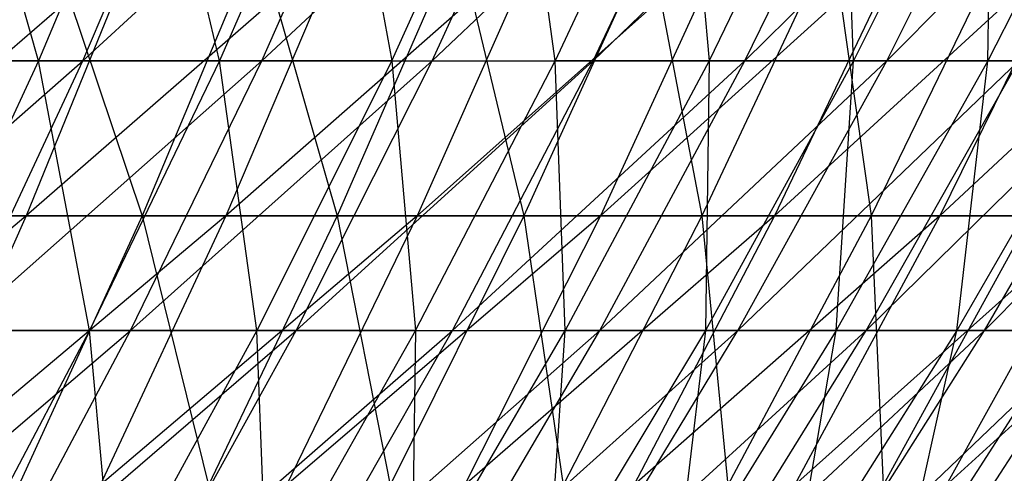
# Model space of a CAD drawing. Extents: x -125 to 125, y -143 to 0.
# Tile 167 of 256: x 33.97 to 41.63, y -117.02 to -113.5. Entities that reach past the tile are written whole.
import ezdxf

# ---------------------------------------------------------------- set-up
doc = ezdxf.new("R2010")
doc.units = 0
doc.header["$LTSCALE"] = 25.4
doc.layers.get('0').update_dxf_attribs({"linetype": 'CONTINUOUS'})

# ---------------------------------------------------------------- blocks, each defined once
blk = doc.blocks.new('NL2500027000_STL_3')
at = {"color": 0}
for p, q in [((34.1195, -113.8156, 33.0082), (33.5138, -111.6626, 35.3798)), ((34.1195, -113.8156, 33.0082), (33.5138, -111.6626, 35.3798)), ((35.0251, -111.6626, 33.8843), (34.1195, -113.8156, 33.0082)), ((35.0251, -111.6626, 33.8843), (34.1195, -113.8156, 33.0082)), ((34.465, -113.8156, -32.6472), (35.3798, -111.6626, -33.5138)), ((34.465, -113.8156, -32.6472), (35.3798, -111.6626, -33.5138)), ((34.465, -113.8156, -32.6472), (36.808, -111.6626, -31.9386)), ((34.465, -113.8156, -32.6472), (36.808, -111.6626, -31.9386)), ((35.5268, -113.8156, 31.4885), (35.0251, -111.6626, 33.8843)), ((35.5268, -113.8156, 31.4885), (35.0251, -111.6626, 33.8843)), ((36.4698, -111.6626, 32.3243), (35.5268, -113.8156, 31.4885)), ((36.4698, -111.6626, 32.3243), (35.5268, -113.8156, 31.4885)), ((35.8563, -113.8156, -31.1128), (36.808, -111.6626, -31.9386)), ((35.8563, -113.8156, -31.1128), (36.808, -111.6626, -31.9386)), ((35.8563, -113.8156, -31.1128), (38.1661, -111.6626, -30.3027)), ((35.8563, -113.8156, -31.1128), (38.1661, -111.6626, -30.3027)), ((36.4698, -111.6626, 32.3243), (36.8665, -113.8156, 29.9088)), ((36.4698, -111.6626, 32.3243), (36.8665, -113.8156, 29.9088)), ((36.8665, -113.8156, 29.9088), (37.8451, -111.6626, 30.7027)), ((36.8665, -113.8156, 29.9088), (37.8451, -111.6626, 30.7027)), ((37.1793, -113.8156, -29.5192), (38.1661, -111.6626, -30.3027)), ((37.1793, -113.8156, -29.5192), (38.1661, -111.6626, -30.3027)), ((37.1793, -113.8156, -29.5192), (39.4516, -111.6626, -28.6091)), ((37.1793, -113.8156, -29.5192), (39.4516, -111.6626, -28.6091)), ((38.136, -113.8156, 28.2723), (37.8451, -111.6626, 30.7027)), ((38.136, -113.8156, 28.2723), (37.8451, -111.6626, 30.7027)), ((39.1483, -111.6626, 29.0227), (38.136, -113.8156, 28.2723)), ((39.1483, -111.6626, 29.0227), (38.136, -113.8156, 28.2723)), ((38.4315, -113.8156, -27.8693), (39.4516, -111.6626, -28.6091)), ((38.4315, -113.8156, -27.8693), (39.4516, -111.6626, -28.6091)), ((38.4315, -113.8156, -27.8693), (40.662, -111.6626, -26.861)), ((38.4315, -113.8156, -27.8693), (40.662, -111.6626, -26.861)), ((39.1483, -111.6626, 29.0227), (39.3329, -113.8156, 26.5819)), ((39.1483, -111.6626, 29.0227), (39.3329, -113.8156, 26.5819)), ((40.377, -111.6626, 27.2875), (39.3329, -113.8156, 26.5819)), ((40.377, -111.6626, 27.2875), (39.3329, -113.8156, 26.5819)), ((39.6105, -113.8156, -26.1664), (40.662, -111.6626, -26.861)), ((39.6105, -113.8156, -26.1664), (40.662, -111.6626, -26.861)), ((39.6105, -113.8156, -26.1664), (41.7949, -111.6626, -25.0618)), ((39.6105, -113.8156, -26.1664), (41.7949, -111.6626, -25.0618)), ((40.455, -113.8156, 24.8409), (40.377, -111.6626, 27.2875)), ((40.455, -113.8156, 24.8409), (40.377, -111.6626, 27.2875)), ((41.5288, -111.6626, 25.5003), (40.455, -113.8156, 24.8409)), ((41.5288, -111.6626, 25.5003), (40.455, -113.8156, 24.8409)), ((40.7142, -113.8156, -24.4137), (41.7949, -111.6626, -25.0618)), ((40.7142, -113.8156, -24.4137), (41.7949, -111.6626, -25.0618)), ((40.7142, -113.8156, -24.4137), (42.8483, -111.6626, -23.2149)), ((40.7142, -113.8156, -24.4137), (42.8483, -111.6626, -23.2149)), ((42.6016, -111.6626, 23.6646), (41.5, -113.8156, 23.0527)), ((41.5, -113.8156, 23.0527), (41.5288, -111.6626, 25.5003)), ((42.6016, -111.6626, 23.6646), (41.5, -113.8156, 23.0527)), ((41.5, -113.8156, 23.0527), (41.5288, -111.6626, 25.5003)), ((34.8981, -112.8721, -38.5019), (32.4112, -115.022, -38.9384)), ((34.8981, -112.8721, -38.5019), (32.4112, -115.022, -38.9384)), ((34.8981, -112.8721, -38.5019), (34.0239, -115.022, -37.5374)), ((34.8981, -112.8721, -38.5019), (34.0239, -115.022, -37.5374)), ((36.4902, -112.8721, -36.9965), (34.0239, -115.022, -37.5374)), ((36.4902, -112.8721, -36.9965), (34.0239, -115.022, -37.5374)), ((34.2055, -112.8721, 39.1186), (34.9267, -115.022, 36.6989)), ((34.2055, -112.8721, 39.1186), (34.9267, -115.022, 36.6989)), ((35.8242, -112.8721, 37.6418), (34.9267, -115.022, 36.6989)), ((35.8242, -112.8721, 37.6418), (34.9267, -115.022, 36.6989)), ((36.4902, -112.8721, -36.9965), (35.5761, -115.022, -36.0697)), ((36.4902, -112.8721, -36.9965), (35.5761, -115.022, -36.0697)), ((38.0174, -112.8721, -35.4253), (35.5761, -115.022, -36.0697)), ((38.0174, -112.8721, -35.4253), (35.5761, -115.022, -36.0697)), ((35.8242, -112.8721, 37.6418), (36.4428, -115.022, 35.1938)), ((35.8242, -112.8721, 37.6418), (36.4428, -115.022, 35.1938)), ((37.3792, -112.8721, 36.0981), (36.4428, -115.022, 35.1938)), ((37.3792, -112.8721, 36.0981), (36.4428, -115.022, 35.1938)), ((38.0174, -112.8721, -35.4253), (37.065, -115.022, -34.5379)), ((38.0174, -112.8721, -35.4253), (37.065, -115.022, -34.5379)), ((39.477, -112.8721, -33.7912), (37.065, -115.022, -34.5379)), ((39.477, -112.8721, -33.7912), (37.065, -115.022, -34.5379)), ((37.3792, -112.8721, 36.0981), (37.894, -115.022, 33.6263)), ((37.3792, -112.8721, 36.0981), (37.894, -115.022, 33.6263)), ((38.8677, -112.8721, 34.4903), (37.894, -115.022, 33.6263)), ((38.8677, -112.8721, 34.4903), (37.894, -115.022, 33.6263)), ((39.477, -112.8721, -33.7912), (38.4881, -115.022, -32.9447)), ((39.477, -112.8721, -33.7912), (38.4881, -115.022, -32.9447)), ((40.8664, -112.8721, -32.0969), (38.4881, -115.022, -32.9447)), ((40.8664, -112.8721, -32.0969), (38.4881, -115.022, -32.9447)), ((38.8677, -112.8721, 34.4903), (39.2779, -115.022, 31.9989)), ((38.8677, -112.8721, 34.4903), (39.2779, -115.022, 31.9989)), ((40.2871, -112.8721, 32.8211), (39.2779, -115.022, 31.9989)), ((40.2871, -112.8721, 32.8211), (39.2779, -115.022, 31.9989)), ((40.8664, -112.8721, -32.0969), (39.8427, -115.022, -31.2928)), ((40.8664, -112.8721, -32.0969), (39.8427, -115.022, -31.2928)), ((42.1832, -112.8721, -30.3456), (39.8427, -115.022, -31.2928)), ((42.1832, -112.8721, -30.3456), (39.8427, -115.022, -31.2928)), ((40.2871, -112.8721, 32.8211), (40.5919, -115.022, 30.3146)), ((40.2871, -112.8721, 32.8211), (40.5919, -115.022, 30.3146)), ((41.6349, -112.8721, 31.0935), (40.5919, -115.022, 30.3146)), ((41.6349, -112.8721, 31.0935), (40.5919, -115.022, 30.3146)), ((42.1832, -112.8721, -30.3456), (41.1265, -115.022, -29.5854)), ((42.1832, -112.8721, -30.3456), (41.1265, -115.022, -29.5854)), ((43.425, -112.8721, -28.5403), (41.1265, -115.022, -29.5854)), ((43.425, -112.8721, -28.5403), (41.1265, -115.022, -29.5854)), ((32.0695, -115.9134, -33.1492), (34.465, -113.8156, -32.6472)), ((32.0695, -115.9134, -33.1492), (34.465, -113.8156, -32.6472)), ((34.1195, -113.8156, 33.0082), (32.6472, -113.8156, 34.465)), ((34.1195, -113.8156, 33.0082), (32.6472, -113.8156, 34.465)), ((33.0082, -113.8156, -34.1195), (34.465, -113.8156, -32.6472)), ((33.0082, -113.8156, -34.1195), (34.465, -113.8156, -32.6472)), ((34.1195, -113.8156, 33.0082), (33.1492, -115.9134, 32.0695)), ((34.1195, -113.8156, 33.0082), (33.1492, -115.9134, 32.0695)), ((33.4849, -115.9134, -31.7188), (34.465, -113.8156, -32.6472)), ((33.4849, -115.9134, -31.7188), (34.465, -113.8156, -32.6472)), ((33.4849, -115.9134, -31.7188), (35.8563, -113.8156, -31.1128)), ((33.4849, -115.9134, -31.7188), (35.8563, -113.8156, -31.1128)), ((35.5268, -113.8156, 31.4885), (34.1195, -113.8156, 33.0082)), ((35.5268, -113.8156, 31.4885), (34.1195, -113.8156, 33.0082)), ((34.5165, -115.9134, 30.593), (34.1195, -113.8156, 33.0082)), ((34.5165, -115.9134, 30.593), (34.1195, -113.8156, 33.0082)), ((34.465, -113.8156, -32.6472), (35.8563, -113.8156, -31.1128)), ((34.465, -113.8156, -32.6472), (35.8563, -113.8156, -31.1128)), ((35.5268, -113.8156, 31.4885), (34.5165, -115.9134, 30.593)), ((35.5268, -113.8156, 31.4885), (34.5165, -115.9134, 30.593)), ((34.8366, -115.9134, -30.228), (35.8563, -113.8156, -31.1128)), ((34.8366, -115.9134, -30.228), (35.8563, -113.8156, -31.1128)), ((34.8366, -115.9134, -30.228), (37.1793, -113.8156, -29.5192)), ((34.8366, -115.9134, -30.228), (37.1793, -113.8156, -29.5192)), ((36.8665, -113.8156, 29.9088), (35.5268, -113.8156, 31.4885)), ((36.8665, -113.8156, 29.9088), (35.5268, -113.8156, 31.4885)), ((35.8181, -115.9134, 29.0583), (35.5268, -113.8156, 31.4885)), ((35.8181, -115.9134, 29.0583), (35.5268, -113.8156, 31.4885)), ((36.8665, -113.8156, 29.9088), (35.8181, -115.9134, 29.0583)), ((36.8665, -113.8156, 29.9088), (35.8181, -115.9134, 29.0583)), ((35.8563, -113.8156, -31.1128), (37.1793, -113.8156, -29.5192)), ((35.8563, -113.8156, -31.1128), (37.1793, -113.8156, -29.5192)), ((36.122, -115.9134, -28.6797), (37.1793, -113.8156, -29.5192)), ((36.122, -115.9134, -28.6797), (37.1793, -113.8156, -29.5192)), ((36.122, -115.9134, -28.6797), (38.4315, -113.8156, -27.8693)), ((36.122, -115.9134, -28.6797), (38.4315, -113.8156, -27.8693)), ((36.8665, -113.8156, 29.9088), (37.0515, -115.9134, 27.4683)), ((36.8665, -113.8156, 29.9088), (37.0515, -115.9134, 27.4683)), ((36.8665, -113.8156, 29.9088), (38.136, -113.8156, 28.2723)), ((36.8665, -113.8156, 29.9088), (38.136, -113.8156, 28.2723)), ((37.0515, -115.9134, 27.4683), (38.136, -113.8156, 28.2723)), ((37.0515, -115.9134, 27.4683), (38.136, -113.8156, 28.2723)), ((37.1793, -113.8156, -29.5192), (38.4315, -113.8156, -27.8693)), ((37.1793, -113.8156, -29.5192), (38.4315, -113.8156, -27.8693)), ((37.3386, -115.9134, -27.0768), (38.4315, -113.8156, -27.8693)), ((37.3386, -115.9134, -27.0768), (38.4315, -113.8156, -27.8693)), ((37.3386, -115.9134, -27.0768), (39.6105, -113.8156, -26.1664)), ((37.3386, -115.9134, -27.0768), (39.6105, -113.8156, -26.1664)), ((39.3329, -113.8156, 26.5819), (38.136, -113.8156, 28.2723)), ((39.3329, -113.8156, 26.5819), (38.136, -113.8156, 28.2723)), ((38.2144, -115.9134, 25.826), (38.136, -113.8156, 28.2723)), ((38.2144, -115.9134, 25.826), (38.136, -113.8156, 28.2723)), ((39.3329, -113.8156, 26.5819), (38.2144, -115.9134, 25.826)), ((39.3329, -113.8156, 26.5819), (38.2144, -115.9134, 25.826)), ((38.4315, -113.8156, -27.8693), (39.6105, -113.8156, -26.1664)), ((38.4315, -113.8156, -27.8693), (39.6105, -113.8156, -26.1664)), ((38.4841, -115.9134, -25.4223), (39.6105, -113.8156, -26.1664)), ((38.4841, -115.9134, -25.4223), (39.6105, -113.8156, -26.1664)), ((38.4841, -115.9134, -25.4223), (40.7142, -113.8156, -24.4137)), ((38.4841, -115.9134, -25.4223), (40.7142, -113.8156, -24.4137)), ((39.3329, -113.8156, 26.5819), (39.3046, -115.9134, 24.1345)), ((40.455, -113.8156, 24.8409), (39.3046, -115.9134, 24.1345)), ((39.3329, -113.8156, 26.5819), (39.3046, -115.9134, 24.1345)), ((40.455, -113.8156, 24.8409), (39.3046, -115.9134, 24.1345)), ((40.455, -113.8156, 24.8409), (39.3329, -113.8156, 26.5819)), ((40.455, -113.8156, 24.8409), (39.3329, -113.8156, 26.5819)), ((39.5564, -115.9134, -23.7195), (40.7142, -113.8156, -24.4137)), ((39.5564, -115.9134, -23.7195), (40.7142, -113.8156, -24.4137)), ((39.5564, -115.9134, -23.7195), (41.7404, -113.8156, -22.6146)), ((39.5564, -115.9134, -23.7195), (41.7404, -113.8156, -22.6146)), ((39.6105, -113.8156, -26.1664), (40.7142, -113.8156, -24.4137)), ((39.6105, -113.8156, -26.1664), (40.7142, -113.8156, -24.4137)), ((41.5, -113.8156, 23.0527), (40.3199, -115.9134, 22.3971)), ((40.3199, -115.9134, 22.3971), (40.455, -113.8156, 24.8409)), ((41.5, -113.8156, 23.0527), (40.3199, -115.9134, 22.3971)), ((40.3199, -115.9134, 22.3971), (40.455, -113.8156, 24.8409)), ((41.5, -113.8156, 23.0527), (40.455, -113.8156, 24.8409)), ((41.5, -113.8156, 23.0527), (40.455, -113.8156, 24.8409)), ((40.5534, -115.9134, -21.9715), (41.7404, -113.8156, -22.6146)), ((40.5534, -115.9134, -21.9715), (41.7404, -113.8156, -22.6146)), ((40.5534, -115.9134, -21.9715), (42.6871, -113.8156, -20.7724)), ((40.5534, -115.9134, -21.9715), (42.6871, -113.8156, -20.7724)), ((40.7142, -113.8156, -24.4137), (41.7404, -113.8156, -22.6146)), ((40.7142, -113.8156, -24.4137), (41.7404, -113.8156, -22.6146)), ((42.4661, -113.8156, 21.2205), (41.2585, -115.9134, 20.6171)), ((41.2585, -115.9134, 20.6171), (41.5, -113.8156, 23.0527)), ((42.4661, -113.8156, 21.2205), (41.2585, -115.9134, 20.6171)), ((41.2585, -115.9134, 20.6171), (41.5, -113.8156, 23.0527)), ((41.4732, -115.9134, -20.1817), (42.6871, -113.8156, -20.7724)), ((41.4732, -115.9134, -20.1817), (42.6871, -113.8156, -20.7724)), ((41.4732, -115.9134, -20.1817), (43.5525, -113.8156, -18.8906)), ((41.4732, -115.9134, -20.1817), (43.5525, -113.8156, -18.8906)), ((42.4661, -113.8156, 21.2205), (41.5, -113.8156, 23.0527)), ((42.4661, -113.8156, 21.2205), (41.5, -113.8156, 23.0527)), ((34.0239, -115.022, -37.5374), (31.5215, -117.1155, -37.8695)), ((34.0239, -115.022, -37.5374), (31.5215, -117.1155, -37.8695)), ((34.0239, -115.022, -37.5374), (32.4112, -115.022, -38.9384)), ((34.0239, -115.022, -37.5374), (32.4112, -115.022, -38.9384)), ((34.0239, -115.022, -37.5374), (33.0899, -117.1155, -36.507)), ((34.0239, -115.022, -37.5374), (33.0899, -117.1155, -36.507)), ((35.5761, -115.022, -36.0697), (33.0899, -117.1155, -36.507)), ((35.5761, -115.022, -36.0697), (33.0899, -117.1155, -36.507)), ((33.3486, -115.022, 38.1386), (34.9267, -115.022, 36.6989)), ((33.3486, -115.022, 38.1386), (34.9267, -115.022, 36.6989)), ((34.9267, -115.022, 36.6989), (33.968, -117.1155, 35.6915)), ((34.9267, -115.022, 36.6989), (33.968, -117.1155, 35.6915)), ((35.5761, -115.022, -36.0697), (34.0239, -115.022, -37.5374)), ((35.5761, -115.022, -36.0697), (34.0239, -115.022, -37.5374)), ((35.5761, -115.022, -36.0697), (34.5995, -117.1155, -35.0796)), ((35.5761, -115.022, -36.0697), (34.5995, -117.1155, -35.0796)), ((37.065, -115.022, -34.5379), (34.5995, -117.1155, -35.0796)), ((37.065, -115.022, -34.5379), (34.5995, -117.1155, -35.0796)), ((34.9267, -115.022, 36.6989), (36.4428, -115.022, 35.1938)), ((34.9267, -115.022, 36.6989), (36.4428, -115.022, 35.1938)), ((34.9267, -115.022, 36.6989), (35.4424, -117.1155, 34.2278)), ((34.9267, -115.022, 36.6989), (35.4424, -117.1155, 34.2278)), ((36.4428, -115.022, 35.1938), (35.4424, -117.1155, 34.2278)), ((36.4428, -115.022, 35.1938), (35.4424, -117.1155, 34.2278)), ((37.065, -115.022, -34.5379), (35.5761, -115.022, -36.0697)), ((37.065, -115.022, -34.5379), (35.5761, -115.022, -36.0697)), ((37.065, -115.022, -34.5379), (36.0476, -117.1155, -33.5898)), ((37.065, -115.022, -34.5379), (36.0476, -117.1155, -33.5898)), ((38.4881, -115.022, -32.9447), (36.0476, -117.1155, -33.5898)), ((38.4881, -115.022, -32.9447), (36.0476, -117.1155, -33.5898)), ((36.4428, -115.022, 35.1938), (37.894, -115.022, 33.6263)), ((36.4428, -115.022, 35.1938), (37.894, -115.022, 33.6263)), ((36.4428, -115.022, 35.1938), (36.8538, -117.1155, 32.7032)), ((36.4428, -115.022, 35.1938), (36.8538, -117.1155, 32.7032)), ((37.894, -115.022, 33.6263), (36.8538, -117.1155, 32.7032)), ((37.894, -115.022, 33.6263), (36.8538, -117.1155, 32.7032)), ((38.4881, -115.022, -32.9447), (37.065, -115.022, -34.5379)), ((38.4881, -115.022, -32.9447), (37.065, -115.022, -34.5379)), ((38.4881, -115.022, -32.9447), (37.4316, -117.1155, -32.0403)), ((38.4881, -115.022, -32.9447), (37.4316, -117.1155, -32.0403)), ((39.8427, -115.022, -31.2928), (37.4316, -117.1155, -32.0403)), ((39.8427, -115.022, -31.2928), (37.4316, -117.1155, -32.0403)), ((37.894, -115.022, 33.6263), (39.2779, -115.022, 31.9989)), ((37.894, -115.022, 33.6263), (39.2779, -115.022, 31.9989)), ((37.894, -115.022, 33.6263), (38.1997, -117.1155, 31.1205)), ((37.894, -115.022, 33.6263), (38.1997, -117.1155, 31.1205)), ((39.2779, -115.022, 31.9989), (38.1997, -117.1155, 31.1205)), ((39.2779, -115.022, 31.9989), (38.1997, -117.1155, 31.1205)), ((39.8427, -115.022, -31.2928), (38.4881, -115.022, -32.9447)), ((39.8427, -115.022, -31.2928), (38.4881, -115.022, -32.9447)), ((39.8427, -115.022, -31.2928), (38.749, -117.1155, -30.4339)), ((39.8427, -115.022, -31.2928), (38.749, -117.1155, -30.4339)), ((41.1265, -115.022, -29.5854), (38.749, -117.1155, -30.4339)), ((41.1265, -115.022, -29.5854), (38.749, -117.1155, -30.4339)), ((39.2779, -115.022, 31.9989), (40.5919, -115.022, 30.3146)), ((39.2779, -115.022, 31.9989), (40.5919, -115.022, 30.3146)), ((39.2779, -115.022, 31.9989), (39.4777, -117.1155, 29.4825)), ((39.2779, -115.022, 31.9989), (39.4777, -117.1155, 29.4825)), ((40.5919, -115.022, 30.3146), (39.4777, -117.1155, 29.4825)), ((40.5919, -115.022, 30.3146), (39.4777, -117.1155, 29.4825)), ((41.1265, -115.022, -29.5854), (39.8427, -115.022, -31.2928)), ((41.1265, -115.022, -29.5854), (39.8427, -115.022, -31.2928)), ((41.1265, -115.022, -29.5854), (39.9975, -117.1155, -28.7733)), ((41.1265, -115.022, -29.5854), (39.9975, -117.1155, -28.7733)), ((42.3371, -115.022, -27.8253), (39.9975, -117.1155, -28.7733)), ((42.3371, -115.022, -27.8253), (39.9975, -117.1155, -28.7733)), ((40.5919, -115.022, 30.3146), (41.8338, -115.022, 28.5764)), ((40.5919, -115.022, 30.3146), (41.8338, -115.022, 28.5764)), ((40.5919, -115.022, 30.3146), (40.6855, -117.1155, 27.792)), ((40.5919, -115.022, 30.3146), (40.6855, -117.1155, 27.792)), ((41.8338, -115.022, 28.5764), (40.6855, -117.1155, 27.792)), ((41.8338, -115.022, 28.5764), (40.6855, -117.1155, 27.792)), ((42.3371, -115.022, -27.8253), (41.1265, -115.022, -29.5854)), ((42.3371, -115.022, -27.8253), (41.1265, -115.022, -29.5854)), ((42.3371, -115.022, -27.8253), (41.175, -117.1155, -27.0616)), ((42.3371, -115.022, -27.8253), (41.175, -117.1155, -27.0616)), ((43.4725, -115.022, -26.0158), (41.175, -117.1155, -27.0616)), ((43.4725, -115.022, -26.0158), (41.175, -117.1155, -27.0616)), ((32.4413, -117.9523, -30.7303), (34.8366, -115.9134, -30.228)), ((32.4413, -117.9523, -30.7303), (34.8366, -115.9134, -30.228)), ((34.5165, -115.9134, 30.593), (33.1492, -115.9134, 32.0695)), ((34.5165, -115.9134, 30.593), (33.1492, -115.9134, 32.0695)), ((34.5165, -115.9134, 30.593), (33.4408, -117.9523, 29.6396)), ((34.5165, -115.9134, 30.593), (33.4408, -117.9523, 29.6396)), ((33.4849, -115.9134, -31.7188), (34.8366, -115.9134, -30.228)), ((33.4849, -115.9134, -31.7188), (34.8366, -115.9134, -30.228)), ((33.7509, -117.9523, -29.286), (34.8366, -115.9134, -30.228)), ((33.7509, -117.9523, -29.286), (34.8366, -115.9134, -30.228)), ((33.7509, -117.9523, -29.286), (36.122, -115.9134, -28.6797)), ((33.7509, -117.9523, -29.286), (36.122, -115.9134, -28.6797)), ((35.8181, -115.9134, 29.0583), (34.5165, -115.9134, 30.593)), ((35.8181, -115.9134, 29.0583), (34.5165, -115.9134, 30.593)), ((34.7018, -117.9523, 28.1527), (34.5165, -115.9134, 30.593)), ((34.7018, -117.9523, 28.1527), (34.5165, -115.9134, 30.593)), ((35.8181, -115.9134, 29.0583), (34.7018, -117.9523, 28.1527)), ((35.8181, -115.9134, 29.0583), (34.7018, -117.9523, 28.1527)), ((34.8366, -115.9134, -30.228), (36.122, -115.9134, -28.6797)), ((34.8366, -115.9134, -30.228), (36.122, -115.9134, -28.6797)), ((34.9962, -117.9523, -27.7859), (36.122, -115.9134, -28.6797)), ((34.9962, -117.9523, -27.7859), (36.122, -115.9134, -28.6797)), ((34.9962, -117.9523, -27.7859), (37.3386, -115.9134, -27.0768)), ((34.9962, -117.9523, -27.7859), (37.3386, -115.9134, -27.0768)), ((37.0515, -115.9134, 27.4683), (35.8181, -115.9134, 29.0583)), ((37.0515, -115.9134, 27.4683), (35.8181, -115.9134, 29.0583)), ((35.8968, -117.9523, 26.6122), (35.8181, -115.9134, 29.0583)), ((35.8968, -117.9523, 26.6122), (35.8181, -115.9134, 29.0583)), ((37.0515, -115.9134, 27.4683), (35.8968, -117.9523, 26.6122)), ((37.0515, -115.9134, 27.4683), (35.8968, -117.9523, 26.6122)), ((36.122, -115.9134, -28.6797), (37.3386, -115.9134, -27.0768)), ((36.122, -115.9134, -28.6797), (37.3386, -115.9134, -27.0768)), ((36.1749, -117.9523, -26.2329), (37.3386, -115.9134, -27.0768)), ((36.1749, -117.9523, -26.2329), (37.3386, -115.9134, -27.0768)), ((36.1749, -117.9523, -26.2329), (38.4841, -115.9134, -25.4223)), ((36.1749, -117.9523, -26.2329), (38.4841, -115.9134, -25.4223)), ((37.0515, -115.9134, 27.4683), (37.0234, -117.9523, 25.0211)), ((37.0234, -117.9523, 25.0211), (38.2144, -115.9134, 25.826)), ((37.0234, -117.9523, 25.0211), (38.2144, -115.9134, 25.826)), ((37.0515, -115.9134, 27.4683), (37.0234, -117.9523, 25.0211)), ((37.0515, -115.9134, 27.4683), (38.2144, -115.9134, 25.826)), ((37.0515, -115.9134, 27.4683), (38.2144, -115.9134, 25.826)), ((37.2847, -117.9523, -24.63), (38.4841, -115.9134, -25.4223)), ((37.2847, -117.9523, -24.63), (38.4841, -115.9134, -25.4223)), ((37.2847, -117.9523, -24.63), (39.5564, -115.9134, -23.7195)), ((37.2847, -117.9523, -24.63), (39.5564, -115.9134, -23.7195)), ((37.3386, -115.9134, -27.0768), (38.4841, -115.9134, -25.4223)), ((37.3386, -115.9134, -27.0768), (38.4841, -115.9134, -25.4223)), ((39.3046, -115.9134, 24.1345), (38.0796, -117.9523, 23.3823)), ((38.0796, -117.9523, 23.3823), (38.2144, -115.9134, 25.826)), ((39.3046, -115.9134, 24.1345), (38.0796, -117.9523, 23.3823)), ((38.0796, -117.9523, 23.3823), (38.2144, -115.9134, 25.826)), ((39.3046, -115.9134, 24.1345), (38.2144, -115.9134, 25.826)), ((39.3046, -115.9134, 24.1345), (38.2144, -115.9134, 25.826)), ((38.3236, -117.9523, -22.9803), (39.5564, -115.9134, -23.7195)), ((38.3236, -117.9523, -22.9803), (39.5564, -115.9134, -23.7195)), ((38.3236, -117.9523, -22.9803), (40.5534, -115.9134, -21.9715)), ((38.3236, -117.9523, -22.9803), (40.5534, -115.9134, -21.9715)), ((38.4841, -115.9134, -25.4223), (39.5564, -115.9134, -23.7195)), ((38.4841, -115.9134, -25.4223), (39.5564, -115.9134, -23.7195)), ((39.3046, -115.9134, 24.1345), (39.0633, -117.9523, 21.6991)), ((40.3199, -115.9134, 22.3971), (39.0633, -117.9523, 21.6991)), ((39.3046, -115.9134, 24.1345), (39.0633, -117.9523, 21.6991)), ((40.3199, -115.9134, 22.3971), (39.0633, -117.9523, 21.6991)), ((39.2895, -117.9523, -21.2867), (40.5534, -115.9134, -21.9715)), ((39.2895, -117.9523, -21.2867), (40.5534, -115.9134, -21.9715)), ((39.2895, -117.9523, -21.2867), (41.4732, -115.9134, -20.1817)), ((39.2895, -117.9523, -21.2867), (41.4732, -115.9134, -20.1817)), ((40.3199, -115.9134, 22.3971), (39.3046, -115.9134, 24.1345)), ((40.3199, -115.9134, 22.3971), (39.3046, -115.9134, 24.1345)), ((39.5564, -115.9134, -23.7195), (40.5534, -115.9134, -21.9715)), ((39.5564, -115.9134, -23.7195), (40.5534, -115.9134, -21.9715)), ((41.2585, -115.9134, 20.6171), (39.9726, -117.9523, 19.9745)), ((39.9726, -117.9523, 19.9745), (40.3199, -115.9134, 22.3971)), ((41.2585, -115.9134, 20.6171), (39.9726, -117.9523, 19.9745)), ((39.9726, -117.9523, 19.9745), (40.3199, -115.9134, 22.3971)), ((40.1806, -117.9523, -19.5527), (41.4732, -115.9134, -20.1817)), ((40.1806, -117.9523, -19.5527), (41.4732, -115.9134, -20.1817)), ((40.1806, -117.9523, -19.5527), (42.314, -115.9134, -18.3534)), ((40.1806, -117.9523, -19.5527), (42.314, -115.9134, -18.3534)), ((41.2585, -115.9134, 20.6171), (40.3199, -115.9134, 22.3971)), ((41.2585, -115.9134, 20.6171), (40.3199, -115.9134, 22.3971)), ((40.5534, -115.9134, -21.9715), (41.4732, -115.9134, -20.1817)), ((40.5534, -115.9134, -21.9715), (41.4732, -115.9134, -20.1817)), ((42.1185, -115.9134, 18.7978), (40.8058, -117.9523, 18.2119)), ((40.8058, -117.9523, 18.2119), (41.2585, -115.9134, 20.6171)), ((42.1185, -115.9134, 18.7978), (40.8058, -117.9523, 18.2119)), ((40.8058, -117.9523, 18.2119), (41.2585, -115.9134, 20.6171)), ((40.9953, -117.9523, -17.7814), (42.314, -115.9134, -18.3534)), ((40.9953, -117.9523, -17.7814), (42.314, -115.9134, -18.3534)), ((42.1185, -115.9134, 18.7978), (41.2585, -115.9134, 20.6171)), ((42.1185, -115.9134, 18.7978), (41.2585, -115.9134, 20.6171)), ((41.4732, -115.9134, -20.1817), (42.314, -115.9134, -18.3534)), ((41.4732, -115.9134, -20.1817), (42.314, -115.9134, -18.3534))]:
    blk.add_line(p, q, dxfattribs=at)

msp = doc.modelspace()

# ---------------------------------------------------------------- block references
at = {"color": 253}
msp.add_blockref('NL2500027000_STL_3', (0, 0), dxfattribs=at)

doc.saveas('drawing.dxf')
